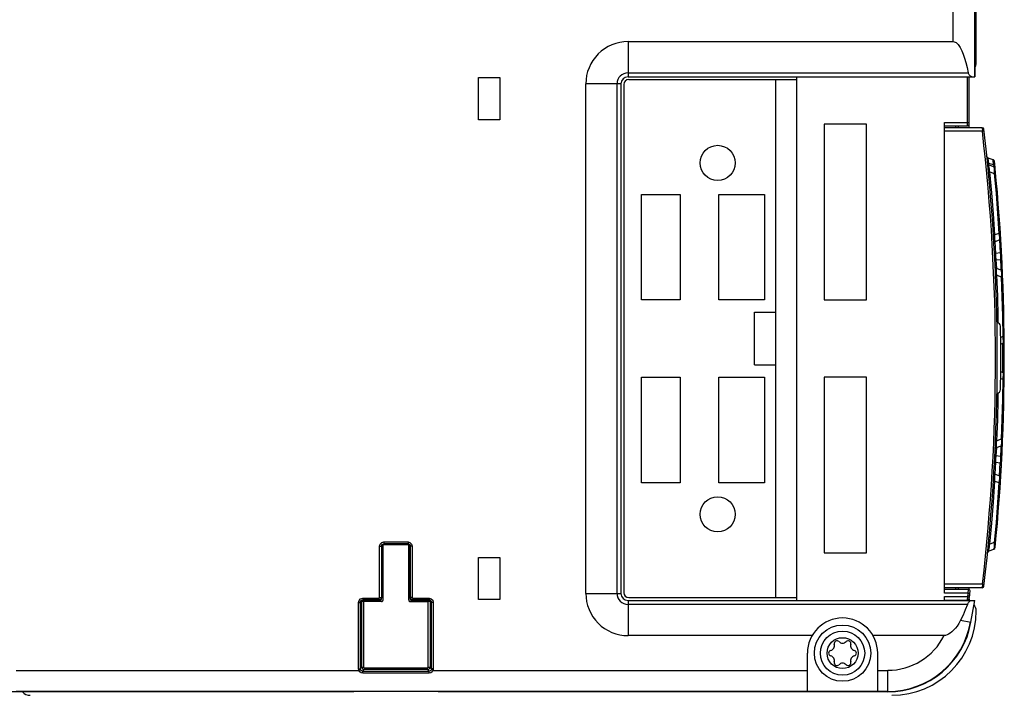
# Model space of a CAD drawing. Extents: x 0 to 594, y 0 to 420.
# Tile 4 of 126: x 237 to 265, y 38 to 57. Entities that reach past the tile are written whole.
import ezdxf

# ---------------------------------------------------------------- set-up
doc = ezdxf.new("R2010")
doc.units = 0
doc.header["$LTSCALE"] = 32.67
doc.layers.get('0').update_dxf_attribs({"linetype": 'CONTINUOUS'})

msp = doc.modelspace()

# ---------------------------------------------------------------- linework, layer by layer
at = {"color": 7, "linetype": 'CONTINUOUS'}
for p, q in [((263.384, 56.64), (263.384, 108.686)), ((263.983, 108.739), (263.983, 55.64)), ((263.994, 108.74), (263.994, 55.64)), ((264.034, 56.04), (264.034, 64.04)), ((254.134, 56.64), (263.384, 56.64)), ((254.134, 56.64), (254.134, 55.64)), ((254.134, 55.752), (263.81, 55.752)), ((249.884, 55.615), (250.484, 55.615)), ((249.884, 54.415), (249.884, 55.615)), ((250.484, 55.615), (250.484, 54.415)), ((253.934, 55.44), (252.934, 55.44)), ((252.934, 40.94), (252.934, 55.44)), ((253.822, 40.94), (253.822, 55.44)), ((253.934, 55.44), (253.934, 40.94)), ((254.134, 55.64), (263.994, 55.64)), ((254.154, 55.56), (258.934, 55.56)), ((258.334, 40.82), (258.334, 55.56)), ((258.934, 40.74), (258.934, 55.64)), ((263.784, 54.24), (263.784, 55.64)), ((263.834, 54.24), (263.834, 55.64)), ((254.014, 55.42), (254.014, 40.96)), ((250.484, 54.415), (249.884, 54.415)), ((263.132, 54.34), (263.834, 54.34)), ((263.132, 40.95), (263.132, 54.34)), ((260.914, 54.29), (259.714, 54.29)), ((259.714, 54.29), (259.714, 49.29)), ((260.914, 49.29), (260.914, 54.29)), ((263.132, 54.24), (263.784, 54.24)), ((264.205, 54.19), (263.132, 54.19)), ((264.211, 54.09), (263.132, 54.09)), ((264.205, 54.19), (264.211, 54.09)), ((264.261, 54.096), (264.211, 54.09)), ((264.339, 53.376), (264.339, 53.377)), ((264.34, 53.375), (264.339, 53.376)), ((264.339, 53.376), (264.339, 53.376)), ((264.339, 53.376), (264.339, 53.376)), ((264.339, 53.376), (264.339, 53.376)), ((264.34, 53.375), (264.34, 53.375)), ((264.516, 53.277), (264.378, 53.327)), ((264.395, 53.168), (264.378, 53.327)), ((264.531, 53.131), (264.516, 53.277)), ((264.36, 53.173), (264.36, 53.177)), ((264.36, 53.172), (264.36, 53.174)), ((264.36, 53.173), (264.36, 53.173)), ((264.363, 53.143), (264.363, 53.143)), ((264.373, 53.05), (264.371, 53.057)), ((264.372, 53.055), (264.371, 53.057)), ((264.372, 53.055), (264.371, 53.057)), ((264.371, 53.057), (264.371, 53.057)), ((264.371, 53.057), (264.371, 53.057)), ((264.373, 53.145), (264.372, 53.146)), ((264.372, 53.054), (264.372, 53.055)), ((264.372, 53.054), (264.372, 53.055)), ((264.372, 53.055), (264.372, 53.055)), ((264.372, 53.055), (264.372, 53.055)), ((264.372, 53.053), (264.372, 53.054)), ((264.372, 53.053), (264.372, 53.054)), ((264.372, 53.054), (264.372, 53.054)), ((264.372, 53.052), (264.372, 53.053)), ((264.372, 53.053), (264.372, 53.053)), ((264.372, 53.053), (264.372, 53.053)), ((264.372, 53.051), (264.372, 53.052)), ((264.372, 53.051), (264.372, 53.052)), ((264.372, 53.052), (264.372, 53.052)), ((264.372, 53.052), (264.372, 53.052)), ((264.372, 53.05), (264.372, 53.051)), ((264.372, 53.051), (264.372, 53.051)), ((264.372, 53.051), (264.372, 53.051)), ((264.373, 53.05), (264.372, 53.05)), ((264.373, 53.048), (264.373, 53.05)), ((264.373, 53.05), (264.373, 53.05)), ((264.383, 52.933), (264.422, 52.937)), ((264.39, 53.131), (264.388, 53.132)), ((264.392, 53.13), (264.39, 53.131)), ((264.393, 53.129), (264.392, 53.13)), ((264.395, 53.128), (264.393, 53.129)), ((264.531, 53.131), (264.395, 53.168)), ((264.397, 53.127), (264.395, 53.128)), ((264.399, 53.127), (264.397, 53.127)), ((264.536, 53.077), (264.399, 53.127)), ((264.422, 52.937), (264.549, 52.891)), ((264.531, 53.131), (264.537, 53.109)), ((264.538, 53.076), (264.536, 53.077)), ((264.537, 53.109), (264.541, 53.074)), ((264.545, 53.073), (264.543, 53.074)), ((264.387, 52.898), (264.386, 52.906)), ((264.387, 52.89), (264.387, 52.898)), ((264.388, 52.881), (264.387, 52.89)), ((264.389, 52.871), (264.388, 52.881)), ((264.39, 52.861), (264.389, 52.871)), ((264.391, 52.851), (264.39, 52.861)), ((264.398, 52.771), (264.391, 52.851)), ((264.394, 52.819), (264.393, 52.83)), ((264.401, 52.747), (264.398, 52.771)), ((264.404, 52.716), (264.401, 52.747)), ((264.404, 52.706), (264.404, 52.716)), ((264.549, 52.891), (264.588, 52.895)), ((264.638, 52.326), (264.634, 52.38)), ((254.514, 52.29), (255.614, 52.29)), ((254.514, 49.29), (254.514, 52.29)), ((255.614, 52.29), (255.614, 49.29)), ((256.714, 52.29), (258.014, 52.29)), ((256.714, 49.29), (256.714, 52.29)), ((258.014, 52.29), (258.014, 49.29)), ((264.564, 51.142), (264.525, 51.14)), ((264.683, 51.185), (264.564, 51.142)), ((264.579, 50.955), (264.691, 50.996)), ((264.722, 51.188), (264.683, 51.185)), ((264.696, 50.998), (264.717, 50.626)), ((264.735, 50.968), (264.73, 51.056)), ((264.742, 50.848), (264.733, 51.006)), ((264.539, 50.903), (264.539, 50.904)), ((264.539, 50.904), (264.54, 50.904)), ((264.539, 50.902), (264.539, 50.903)), ((264.539, 50.903), (264.539, 50.903)), ((264.539, 50.901), (264.539, 50.902)), ((264.539, 50.902), (264.539, 50.902)), ((264.539, 50.9), (264.539, 50.901)), ((264.539, 50.901), (264.539, 50.901)), ((264.539, 50.899), (264.539, 50.9)), ((264.539, 50.9), (264.539, 50.9)), ((264.539, 50.896), (264.539, 50.897)), ((264.539, 50.896), (264.539, 50.897)), ((264.539, 50.896), (264.539, 50.896)), ((264.539, 50.896), (264.539, 50.896)), ((264.54, 50.904), (264.54, 50.905)), ((264.54, 50.905), (264.54, 50.905)), ((264.593, 50.61), (264.573, 50.952)), ((264.577, 50.955), (264.579, 50.955)), ((264.751, 50.687), (264.742, 50.856)), ((264.756, 50.598), (264.751, 50.702)), ((264.717, 50.626), (264.593, 50.61)), ((264.607, 50.427), (264.722, 50.441)), ((264.618, 50.184), (264.607, 50.427)), ((264.766, 50.407), (264.762, 50.491)), ((264.777, 50.18), (264.766, 50.407)), ((264.567, 50.376), (264.567, 50.376)), ((264.574, 50.234), (264.574, 50.236)), ((264.574, 50.233), (264.574, 50.234)), ((264.574, 50.233), (264.574, 50.234)), ((264.574, 50.234), (264.574, 50.234)), ((264.574, 50.234), (264.574, 50.234)), ((264.575, 50.232), (264.574, 50.233)), ((264.575, 50.232), (264.574, 50.233)), ((264.574, 50.233), (264.574, 50.233)), ((264.575, 50.231), (264.575, 50.232)), ((264.575, 50.23), (264.575, 50.231)), ((264.575, 50.229), (264.575, 50.23)), ((264.575, 50.229), (264.575, 50.23)), ((264.576, 50.227), (264.575, 50.228)), ((264.576, 50.228), (264.575, 50.228)), ((264.576, 50.226), (264.576, 50.227)), ((264.576, 50.226), (264.576, 50.226)), ((264.576, 50.224), (264.576, 50.225)), ((264.576, 50.225), (264.576, 50.225)), ((264.577, 50.224), (264.577, 50.224)), ((264.577, 50.223), (264.577, 50.223)), ((264.578, 50.221), (264.577, 50.222)), ((264.577, 50.222), (264.577, 50.222)), ((264.578, 50.221), (264.577, 50.221)), ((264.578, 50.22), (264.578, 50.22)), ((264.579, 50.219), (264.578, 50.219)), ((264.579, 50.218), (264.579, 50.218)), ((264.58, 50.217), (264.579, 50.217)), ((264.58, 50.216), (264.58, 50.216)), ((264.581, 50.215), (264.58, 50.215)), ((264.583, 50.211), (264.582, 50.212)), ((264.583, 50.21), (264.583, 50.21)), ((264.584, 50.209), (264.584, 50.209)), ((264.586, 50.206), (264.586, 50.206)), ((264.587, 50.205), (264.587, 50.205)), ((264.593, 50.198), (264.592, 50.199)), ((264.741, 50.139), (264.613, 50.186)), ((264.742, 50.139), (264.741, 50.139)), ((264.782, 50.052), (264.777, 50.18)), ((264.585, 49.995), (264.624, 49.997)), ((264.624, 49.997), (264.747, 49.952)), ((264.747, 49.952), (264.786, 49.954)), ((264.781, 50.086), (264.781, 50.088)), ((255.614, 49.29), (254.514, 49.29)), ((258.014, 49.29), (256.714, 49.29)), ((259.714, 49.29), (260.914, 49.29)), ((264.805, 49.455), (264.805, 49.455)), ((257.734, 48.94), (258.334, 48.94)), ((257.734, 47.44), (257.734, 48.94)), ((264.627, 48.64), (264.625, 48.64)), ((264.791, 48.246), (264.731, 48.224)), ((264.831, 48.247), (264.791, 48.246)), ((264.732, 48.036), (264.793, 48.058)), ((264.794, 47.782), (264.793, 48.058)), ((264.813, 48.071), (264.815, 48.072)), ((264.831, 48.105), (264.832, 48.107)), ((264.831, 48.103), (264.831, 48.105)), ((257.734, 47.44), (258.334, 47.44)), ((254.514, 47.09), (255.614, 47.09)), ((254.514, 44.09), (254.514, 47.09)), ((255.614, 47.09), (255.614, 44.09)), ((256.714, 47.09), (258.014, 47.09)), ((256.714, 44.09), (256.714, 47.09)), ((258.014, 47.09), (258.014, 44.09)), ((260.914, 47.09), (259.714, 47.09)), ((259.714, 47.09), (259.714, 42.09)), ((260.914, 42.09), (260.914, 47.09)), ((264.731, 47.056), (264.791, 47.034)), ((264.793, 47.222), (264.732, 47.244)), ((264.815, 47.208), (264.813, 47.209)), ((264.816, 47.206), (264.815, 47.208)), ((264.832, 47.165), (264.832, 47.169)), ((264.791, 47.034), (264.831, 47.033)), ((264.625, 46.64), (264.627, 46.64)), ((264.805, 45.824), (264.805, 45.825)), ((264.581, 45.215), (264.582, 45.215)), ((264.624, 45.283), (264.585, 45.284)), ((264.607, 44.852), (264.618, 45.095)), ((264.613, 45.094), (264.741, 45.14)), ((264.747, 45.327), (264.624, 45.283)), ((264.786, 45.326), (264.747, 45.327)), ((264.772, 45.005), (264.777, 45.1)), ((264.775, 45.171), (264.776, 45.172)), ((264.777, 45.1), (264.782, 45.223)), ((264.574, 45.046), (264.574, 45.047)), ((264.574, 45.046), (264.574, 45.047)), ((264.574, 45.047), (264.574, 45.047)), ((264.574, 45.047), (264.575, 45.047)), ((264.574, 45.047), (264.575, 45.047)), ((264.574, 45.045), (264.574, 45.046)), ((264.574, 45.046), (264.574, 45.046)), ((264.574, 45.046), (264.574, 45.046)), ((264.574, 45.044), (264.574, 45.045)), ((264.574, 45.045), (264.574, 45.045)), ((264.574, 45.04), (264.574, 45.044)), ((264.574, 45.043), (264.574, 45.044)), ((264.574, 45.044), (264.574, 45.044)), ((264.575, 45.052), (264.576, 45.053)), ((264.575, 45.051), (264.575, 45.052)), ((264.575, 45.051), (264.575, 45.052)), ((264.575, 45.052), (264.576, 45.052)), ((264.575, 45.05), (264.575, 45.051)), ((264.575, 45.05), (264.575, 45.051)), ((264.575, 45.051), (264.575, 45.051)), ((264.575, 45.049), (264.575, 45.05)), ((264.575, 45.05), (264.575, 45.05)), ((264.575, 45.05), (264.575, 45.05)), ((264.575, 45.048), (264.575, 45.049)), ((264.575, 45.048), (264.575, 45.049)), ((264.575, 45.049), (264.575, 45.049)), ((264.575, 45.049), (264.575, 45.049)), ((264.575, 45.047), (264.575, 45.048)), ((264.575, 45.048), (264.575, 45.048)), ((264.575, 45.048), (264.575, 45.048)), ((264.576, 45.055), (264.577, 45.056)), ((264.576, 45.054), (264.576, 45.055)), ((264.576, 45.055), (264.576, 45.055)), ((264.576, 45.055), (264.576, 45.055)), ((264.576, 45.053), (264.576, 45.054)), ((264.576, 45.054), (264.576, 45.054)), ((264.576, 45.054), (264.576, 45.054)), ((264.576, 45.054), (264.576, 45.054)), ((264.576, 45.052), (264.576, 45.053)), ((264.576, 45.053), (264.576, 45.053)), ((264.576, 45.053), (264.576, 45.053)), ((264.577, 45.058), (264.578, 45.058)), ((264.577, 45.056), (264.577, 45.057)), ((264.577, 45.057), (264.577, 45.057)), ((264.577, 45.056), (264.577, 45.056)), ((264.577, 45.056), (264.577, 45.056)), ((264.578, 45.06), (264.578, 45.061)), ((264.579, 45.062), (264.579, 45.063)), ((264.579, 45.061), (264.579, 45.062)), ((264.58, 45.065), (264.581, 45.065)), ((264.58, 45.064), (264.58, 45.064)), ((264.581, 45.066), (264.581, 45.066)), ((264.582, 45.068), (264.583, 45.069)), ((264.582, 45.067), (264.582, 45.068)), ((264.583, 45.07), (264.584, 45.07)), ((264.584, 45.071), (264.584, 45.072)), ((264.585, 45.073), (264.586, 45.073)), ((264.586, 45.074), (264.587, 45.075)), ((264.586, 45.073), (264.586, 45.074)), ((264.586, 45.074), (264.587, 45.074)), ((264.722, 44.838), (264.607, 44.852)), ((264.574, 44.328), (264.593, 44.67)), ((264.593, 44.67), (264.717, 44.654)), ((264.695, 44.282), (264.717, 44.654)), ((264.742, 44.432), (264.751, 44.578)), ((264.75, 44.56), (264.756, 44.682)), ((264.539, 44.383), (264.539, 44.384)), ((264.539, 44.384), (264.539, 44.384)), ((264.539, 44.383), (264.539, 44.383)), ((264.539, 44.383), (264.539, 44.383)), ((264.539, 44.381), (264.539, 44.382)), ((264.539, 44.381), (264.539, 44.382)), ((264.539, 44.38), (264.539, 44.381)), ((264.539, 44.381), (264.539, 44.381)), ((264.539, 44.379), (264.539, 44.38)), ((264.539, 44.38), (264.539, 44.38)), ((264.539, 44.378), (264.539, 44.379)), ((264.539, 44.378), (264.539, 44.379)), ((264.539, 44.377), (264.539, 44.378)), ((264.539, 44.376), (264.539, 44.377)), ((264.539, 44.377), (264.539, 44.377)), ((264.54, 44.375), (264.539, 44.376)), ((264.54, 44.374), (264.54, 44.375)), ((264.56, 44.336), (264.558, 44.337)), ((264.561, 44.335), (264.559, 44.336)), ((264.563, 44.333), (264.561, 44.335)), ((264.565, 44.332), (264.563, 44.333)), ((264.566, 44.331), (264.564, 44.332)), ((264.568, 44.33), (264.566, 44.331)), ((264.57, 44.329), (264.568, 44.33)), ((264.572, 44.328), (264.57, 44.329)), ((264.573, 44.327), (264.572, 44.328)), ((264.575, 44.326), (264.573, 44.327)), ((264.691, 44.284), (264.579, 44.325)), ((264.73, 44.224), (264.736, 44.323)), ((264.735, 44.312), (264.745, 44.475)), ((255.614, 44.09), (254.514, 44.09)), ((258.014, 44.09), (256.714, 44.09)), ((264.525, 44.14), (264.564, 44.138)), ((264.564, 44.138), (264.683, 44.094)), ((264.683, 44.094), (264.722, 44.092)), ((264.436, 42.937), (264.436, 42.94)), ((264.634, 42.9), (264.638, 42.954)), ((264.398, 42.503), (264.405, 42.576)), ((247.071, 40.823), (247.071, 42.284)), ((247.075, 42.284), (247.121, 42.284)), ((247.121, 42.284), (247.134, 42.27)), ((247.121, 42.284), (247.121, 40.823)), ((247.169, 42.323), (247.167, 42.332)), ((247.899, 42.323), (247.169, 42.323)), ((247.169, 40.755), (247.169, 42.323)), ((247.19, 42.403), (247.878, 42.403)), ((247.19, 42.399), (247.19, 42.353)), ((247.878, 42.353), (247.19, 42.353)), ((247.19, 42.353), (247.204, 42.34)), ((247.864, 42.34), (247.204, 42.34)), ((247.878, 42.353), (247.864, 42.34)), ((247.878, 42.399), (247.878, 42.353)), ((247.902, 42.332), (247.899, 42.323)), ((247.899, 40.755), (247.899, 42.323)), ((247.948, 42.284), (247.934, 42.27)), ((247.993, 42.284), (247.948, 42.284)), ((247.948, 40.823), (247.948, 42.284)), ((247.997, 42.284), (247.997, 40.823)), ((264.381, 42.325), (264.381, 42.328)), ((264.423, 42.343), (264.383, 42.347)), ((264.386, 42.375), (264.387, 42.383)), ((264.388, 42.396), (264.389, 42.405)), ((264.389, 42.405), (264.39, 42.415)), ((264.39, 42.415), (264.391, 42.425)), ((264.391, 42.425), (264.392, 42.435)), ((264.392, 42.435), (264.393, 42.446)), ((264.393, 42.446), (264.394, 42.462)), ((264.394, 42.462), (264.395, 42.474)), ((264.395, 42.474), (264.396, 42.485)), ((264.396, 42.485), (264.398, 42.503)), ((264.549, 42.389), (264.422, 42.343)), ((264.588, 42.385), (264.549, 42.389)), ((247.134, 42.27), (247.134, 40.81)), ((247.934, 40.81), (247.934, 42.27)), ((259.714, 42.09), (260.914, 42.09)), ((264.373, 42.23), (264.371, 42.222)), ((264.371, 42.223), (264.371, 42.224)), ((264.371, 42.224), (264.372, 42.224)), ((264.371, 42.222), (264.371, 42.223)), ((264.371, 42.223), (264.371, 42.223)), ((264.371, 42.223), (264.371, 42.223)), ((264.372, 42.23), (264.373, 42.23)), ((264.372, 42.228), (264.372, 42.229)), ((264.372, 42.229), (264.372, 42.229)), ((264.372, 42.229), (264.372, 42.229)), ((264.372, 42.227), (264.372, 42.228)), ((264.372, 42.228), (264.372, 42.228)), ((264.372, 42.227), (264.372, 42.227)), ((264.372, 42.225), (264.372, 42.226)), ((264.372, 42.226), (264.372, 42.226)), ((264.372, 42.226), (264.372, 42.226)), ((264.372, 42.224), (264.372, 42.225)), ((264.372, 42.225), (264.372, 42.225)), ((264.372, 42.225), (264.372, 42.225)), ((264.373, 42.23), (264.373, 42.232)), ((264.373, 42.23), (264.373, 42.23)), ((264.376, 42.268), (264.376, 42.268)), ((264.378, 42.14), (264.378, 42.14)), ((264.399, 42.153), (264.536, 42.203)), ((264.568, 42.23), (264.569, 42.232)), ((264.569, 42.232), (264.57, 42.234)), ((264.574, 42.247), (264.575, 42.249)), ((264.575, 42.251), (264.575, 42.253)), ((249.884, 41.965), (250.484, 41.965)), ((249.884, 40.765), (249.884, 41.965)), ((250.484, 41.965), (250.484, 40.765)), ((264.212, 41.2), (263.132, 41.2)), ((264.212, 41.2), (264.206, 41.1)), ((264.262, 41.194), (264.212, 41.2)), ((252.934, 40.94), (253.934, 40.94)), ((264.206, 41.1), (263.132, 41.1)), ((263.814, 41.05), (263.132, 41.05)), ((263.808, 40.95), (263.132, 40.95)), ((263.808, 40.95), (263.814, 41.05)), ((263.808, 40.95), (263.858, 40.944)), ((263.834, 41.046), (263.834, 41.046)), ((263.846, 40.844), (263.858, 40.944)), ((246.471, 38.796), (246.471, 40.684)), ((246.475, 40.684), (246.521, 40.684)), ((246.521, 40.684), (246.534, 40.67)), ((246.521, 40.684), (246.521, 38.796)), ((246.559, 40.715), (246.565, 40.709)), ((246.565, 38.841), (246.565, 40.709)), ((246.59, 40.803), (247.051, 40.803)), ((246.59, 40.799), (246.59, 40.753)), ((247.051, 40.753), (246.59, 40.753)), ((246.59, 40.753), (246.604, 40.74)), ((247.064, 40.74), (246.604, 40.74)), ((247.119, 40.705), (246.615, 40.705)), ((246.615, 40.705), (246.615, 38.841)), ((247.051, 40.799), (247.051, 40.753)), ((247.064, 40.74), (247.051, 40.753)), ((247.075, 40.823), (247.121, 40.823)), ((247.134, 40.81), (247.121, 40.823)), ((247.934, 40.81), (247.948, 40.823)), ((247.993, 40.823), (247.948, 40.823)), ((247.949, 40.705), (248.453, 40.705)), ((248.004, 40.74), (248.017, 40.753)), ((248.464, 40.74), (248.004, 40.74)), ((248.017, 40.803), (248.478, 40.803)), ((248.017, 40.799), (248.017, 40.753)), ((248.478, 40.753), (248.017, 40.753)), ((248.453, 38.841), (248.453, 40.705)), ((248.478, 40.753), (248.464, 40.74)), ((248.478, 40.799), (248.478, 40.753)), ((248.509, 40.715), (248.503, 40.709)), ((248.503, 40.709), (248.503, 38.841)), ((248.548, 40.684), (248.534, 40.67)), ((248.593, 40.684), (248.548, 40.684)), ((248.548, 38.796), (248.548, 40.684)), ((248.597, 40.684), (248.597, 38.796)), ((250.484, 40.765), (249.884, 40.765)), ((254.134, 40.74), (263.994, 40.74)), ((254.134, 40.74), (254.134, 39.74)), ((263.787, 40.627), (254.134, 40.627)), ((254.154, 40.82), (258.934, 40.82)), ((263.132, 40.85), (263.796, 40.85)), ((263.132, 40.74), (263.132, 40.85)), ((263.132, 40.75), (263.79, 40.75)), ((263.79, 40.75), (263.796, 40.85)), ((263.796, 40.85), (263.846, 40.844)), ((263.834, 40.777), (263.834, 40.74)), ((263.983, 40.74), (263.875, 40.125)), ((263.885, 40.123), (263.994, 40.74)), ((263.591, 40.175), (263.885, 40.123)), ((259.368, 39.74), (254.134, 39.74)), ((263.123, 39.74), (261.1, 39.74)), ((259.234, 38.15), (259.234, 39.24)), ((261.234, 38.15), (261.234, 39.24)), ((236.734, 38.75), (246.48, 38.75)), ((246.475, 38.796), (246.521, 38.796)), ((246.483, 38.752), (246.526, 38.769)), ((246.565, 38.841), (246.521, 38.796)), ((246.566, 38.841), (246.615, 38.841)), ((246.591, 38.727), (246.635, 38.771)), ((246.591, 38.727), (248.477, 38.727)), ((246.591, 38.67), (246.591, 38.727)), ((248.477, 38.67), (246.591, 38.67)), ((246.635, 38.821), (248.433, 38.821)), ((246.635, 38.821), (246.635, 38.771)), ((248.433, 38.771), (246.635, 38.771)), ((248.433, 38.771), (248.433, 38.821)), ((248.433, 38.771), (248.477, 38.727)), ((248.453, 38.841), (248.503, 38.841)), ((248.477, 38.67), (248.477, 38.727)), ((248.548, 38.796), (248.503, 38.841)), ((248.586, 38.752), (248.542, 38.769)), ((248.593, 38.796), (248.548, 38.796)), ((248.588, 38.75), (259.234, 38.75)), ((261.234, 38.75), (261.522, 38.75)), ((261.522, 38.14), (261.522, 38.75)), ((246.334, 38.14), (207.734, 38.14)), ((259.234, 38.151), (236.734, 38.151)), ((248.734, 38.147), (246.334, 38.147)), ((246.334, 38.147), (246.334, 38.14)), ((248.734, 38.147), (248.734, 38.14)), ((261.522, 38.14), (248.734, 38.14)), ((261.234, 38.15), (259.234, 38.15)), ((261.522, 38.151), (261.234, 38.151))]:
    msp.add_line(p, q, dxfattribs=at)
for points in [[(263.384, 56.64), (263.463, 56.615), (263.524, 56.555), (263.58, 56.474), (263.627, 56.383), (263.668, 56.282), (263.706, 56.169), (263.743, 56.042), (263.777, 55.904), (263.81, 55.752)], [(263.911, 55.64), (263.869, 55.657), (263.832, 55.698), (263.81, 55.752)], [(264.378, 53.327), (264.377, 53.327), (264.375, 53.328), (264.374, 53.329), (264.372, 53.33), (264.37, 53.331), (264.369, 53.332), (264.367, 53.332), (264.366, 53.333), (264.365, 53.334), (264.364, 53.335), (264.363, 53.336), (264.361, 53.337), (264.36, 53.337), (264.359, 53.338), (264.359, 53.339), (264.358, 53.34), (264.357, 53.341), (264.356, 53.341), (264.355, 53.342), (264.355, 53.343), (264.354, 53.344), (264.353, 53.344), (264.353, 53.345), (264.352, 53.346), (264.352, 53.347), (264.351, 53.347), (264.351, 53.348), (264.35, 53.349), (264.35, 53.349), (264.349, 53.35), (264.349, 53.351), (264.348, 53.351), (264.348, 53.352), (264.348, 53.352), (264.347, 53.353), (264.347, 53.354), (264.347, 53.354), (264.346, 53.355), (264.346, 53.355), (264.346, 53.356), (264.345, 53.356), (264.345, 53.357), (264.345, 53.358), (264.345, 53.358), (264.344, 53.359), (264.344, 53.359), (264.344, 53.36), (264.344, 53.36), (264.343, 53.361), (264.343, 53.361), (264.343, 53.362), (264.343, 53.362), (264.343, 53.363), (264.342, 53.363), (264.342, 53.364), (264.342, 53.364), (264.342, 53.365), (264.342, 53.365), (264.342, 53.366), (264.341, 53.366), (264.341, 53.367), (264.341, 53.367), (264.341, 53.368), (264.341, 53.368), (264.341, 53.369), (264.341, 53.369), (264.341, 53.369), (264.341, 53.37), (264.34, 53.37), (264.34, 53.371), (264.34, 53.371), (264.34, 53.371), (264.34, 53.372), (264.34, 53.372), (264.34, 53.372), (264.34, 53.373), (264.34, 53.373), (264.34, 53.373), (264.34, 53.374), (264.34, 53.374), (264.34, 53.374), (264.34, 53.375)], [(264.395, 53.168), (264.375, 53.179), (264.362, 53.196), (264.356, 53.217)], [(264.556, 53.226), (264.556, 53.227), (264.555, 53.229), (264.555, 53.23), (264.555, 53.231), (264.555, 53.232), (264.554, 53.234), (264.554, 53.235), (264.554, 53.236), (264.553, 53.238), (264.553, 53.239), (264.552, 53.241), (264.552, 53.243), (264.551, 53.244), (264.55, 53.246), (264.549, 53.248), (264.548, 53.25), (264.547, 53.251), (264.546, 53.253), (264.545, 53.255), (264.544, 53.257), (264.543, 53.258), (264.541, 53.26), (264.54, 53.261), (264.538, 53.263), (264.537, 53.264), (264.535, 53.266), (264.534, 53.267), (264.532, 53.268), (264.53, 53.269), (264.529, 53.271), (264.527, 53.272), (264.525, 53.273), (264.523, 53.274), (264.521, 53.275), (264.52, 53.276), (264.518, 53.276), (264.516, 53.277)], [(264.367, 53.154), (264.366, 53.156), (264.365, 53.158), (264.364, 53.16), (264.363, 53.162), (264.363, 53.164), (264.362, 53.166), (264.361, 53.168), (264.361, 53.17), (264.36, 53.172)], [(264.361, 53.171), (264.36, 53.171), (264.36, 53.172), (264.36, 53.172), (264.36, 53.172)], [(264.361, 53.169), (264.361, 53.17), (264.361, 53.17), (264.361, 53.17)], [(264.361, 53.167), (264.361, 53.168), (264.361, 53.168), (264.361, 53.169)], [(264.362, 53.165), (264.362, 53.166), (264.362, 53.166), (264.362, 53.167)], [(264.364, 53.161), (264.363, 53.162), (264.363, 53.162), (264.363, 53.163), (264.363, 53.163), (264.362, 53.164), (264.362, 53.165)], [(264.364, 53.159), (264.364, 53.16), (264.364, 53.16)], [(264.365, 53.157), (264.365, 53.158), (264.365, 53.158)], [(264.367, 53.154), (264.367, 53.155), (264.366, 53.155), (264.366, 53.156), (264.366, 53.157)], [(264.38, 53.138), (264.378, 53.14), (264.377, 53.141), (264.375, 53.143), (264.374, 53.144), (264.372, 53.146), (264.371, 53.147), (264.37, 53.149), (264.369, 53.151), (264.368, 53.152), (264.367, 53.154)], [(264.369, 53.15), (264.369, 53.151), (264.368, 53.152), (264.368, 53.152), (264.367, 53.153)], [(264.372, 53.147), (264.371, 53.148), (264.37, 53.149), (264.37, 53.149)], [(264.381, 53.137), (264.38, 53.138), (264.379, 53.139), (264.378, 53.14), (264.377, 53.141), (264.376, 53.142), (264.375, 53.142), (264.374, 53.143), (264.374, 53.144)], [(264.388, 53.132), (264.386, 53.133), (264.385, 53.134), (264.383, 53.136), (264.381, 53.137), (264.38, 53.138)], [(264.382, 52.951), (264.381, 52.953), (264.38, 52.964)], [(264.383, 52.939), (264.382, 52.942), (264.382, 52.944), (264.382, 52.947), (264.382, 52.951)], [(264.388, 53.132), (264.387, 53.133), (264.385, 53.134), (264.384, 53.135), (264.383, 53.136)], [(264.384, 52.928), (264.383, 52.931), (264.383, 52.934), (264.383, 52.939)], [(264.385, 52.918), (264.384, 52.921), (264.384, 52.928)], [(264.394, 53.129), (264.393, 53.138), (264.393, 53.151), (264.393, 53.162), (264.395, 53.168)], [(264.422, 52.937), (264.415, 52.976), (264.409, 53.01), (264.404, 53.041), (264.4, 53.067), (264.398, 53.088), (264.396, 53.105), (264.396, 53.118), (264.397, 53.125), (264.399, 53.127)], [(264.564, 51.142), (264.523, 51.741), (264.476, 52.339), (264.422, 52.937)], [(264.57, 53.082), (264.564, 53.103), (264.55, 53.12), (264.531, 53.131)], [(264.555, 53.066), (264.554, 53.067), (264.552, 53.068), (264.55, 53.069), (264.549, 53.071), (264.547, 53.072), (264.545, 53.073), (264.543, 53.074), (264.542, 53.075), (264.54, 53.075), (264.538, 53.076), (264.536, 53.077)], [(264.536, 53.077), (264.541, 53.066), (264.545, 53.04), (264.547, 53), (264.549, 52.949), (264.549, 52.891)], [(264.55, 53.069), (264.549, 53.071), (264.547, 53.072)], [(264.555, 53.066), (264.554, 53.067), (264.552, 53.068)], [(264.569, 53.048), (264.568, 53.05), (264.567, 53.051), (264.566, 53.053), (264.565, 53.055), (264.564, 53.057), (264.562, 53.058), (264.561, 53.06), (264.56, 53.061), (264.558, 53.063), (264.557, 53.064), (264.555, 53.066)], [(264.569, 53.048), (264.568, 53.05), (264.567, 53.051), (264.566, 53.053), (264.565, 53.055), (264.564, 53.057), (264.562, 53.058), (264.561, 53.06), (264.56, 53.061), (264.558, 53.063), (264.557, 53.064), (264.555, 53.066)], [(264.574, 53.032), (264.574, 53.034), (264.573, 53.036), (264.573, 53.038), (264.572, 53.04), (264.571, 53.042), (264.571, 53.044), (264.57, 53.046), (264.569, 53.048)], [(264.575, 53.026), (264.575, 53.028), (264.575, 53.03), (264.574, 53.032), (264.574, 53.034), (264.573, 53.036), (264.573, 53.038), (264.572, 53.04), (264.571, 53.042), (264.571, 53.044), (264.57, 53.046), (264.569, 53.048)], [(264.575, 53.026), (264.575, 53.028), (264.575, 53.03)], [(264.386, 52.906), (264.385, 52.91), (264.385, 52.918)], [(264.549, 52.891), (264.599, 52.323), (264.644, 51.754), (264.683, 51.185)], [(264.579, 50.955), (264.573, 50.963), (264.569, 50.989), (264.566, 51.031), (264.564, 51.082), (264.564, 51.142)], [(264.683, 51.185), (264.69, 51.127), (264.694, 51.075), (264.696, 51.034), (264.695, 51.007), (264.691, 50.996)], [(264.691, 50.996), (264.692, 50.996), (264.694, 50.997), (264.696, 50.998), (264.698, 50.999), (264.7, 51), (264.702, 51.001), (264.703, 51.002), (264.705, 51.003), (264.707, 51.005), (264.708, 51.006), (264.71, 51.007), (264.712, 51.009)], [(264.712, 51.009), (264.713, 51.01), (264.714, 51.012), (264.716, 51.013), (264.717, 51.015), (264.718, 51.017), (264.72, 51.018), (264.721, 51.02), (264.722, 51.022), (264.723, 51.024), (264.724, 51.026), (264.725, 51.027), (264.726, 51.029)], [(264.726, 51.029), (264.726, 51.031), (264.727, 51.033), (264.728, 51.035), (264.728, 51.037), (264.729, 51.039), (264.729, 51.041), (264.73, 51.043), (264.73, 51.046), (264.73, 51.048), (264.73, 51.05), (264.73, 51.052), (264.73, 51.054), (264.73, 51.056)], [(264.726, 51.031), (264.726, 51.031), (264.727, 51.033), (264.728, 51.035), (264.728, 51.037), (264.729, 51.039), (264.729, 51.041), (264.73, 51.043), (264.73, 51.046)], [(264.73, 51.052), (264.73, 51.054), (264.73, 51.056)], [(264.539, 50.897), (264.539, 50.897), (264.539, 50.897), (264.539, 50.898), (264.539, 50.898), (264.539, 50.899), (264.539, 50.899), (264.539, 50.899)], [(264.54, 50.905), (264.54, 50.906), (264.54, 50.906), (264.54, 50.907), (264.54, 50.907), (264.54, 50.908), (264.54, 50.909), (264.54, 50.909), (264.54, 50.91), (264.54, 50.91), (264.54, 50.911), (264.541, 50.911), (264.541, 50.912), (264.541, 50.913), (264.541, 50.913), (264.541, 50.914), (264.541, 50.914), (264.542, 50.915), (264.542, 50.916), (264.542, 50.916), (264.542, 50.917), (264.542, 50.917), (264.542, 50.918), (264.543, 50.919), (264.543, 50.919), (264.543, 50.92), (264.543, 50.921), (264.544, 50.921), (264.544, 50.922), (264.544, 50.923), (264.545, 50.924), (264.545, 50.924), (264.545, 50.925), (264.546, 50.926), (264.546, 50.926), (264.546, 50.927), (264.547, 50.928), (264.547, 50.929), (264.548, 50.93), (264.548, 50.93), (264.549, 50.931), (264.549, 50.932), (264.55, 50.933), (264.551, 50.934), (264.551, 50.935), (264.552, 50.936), (264.553, 50.937), (264.554, 50.938), (264.554, 50.939), (264.555, 50.94), (264.556, 50.941), (264.557, 50.942), (264.559, 50.943), (264.56, 50.944), (264.561, 50.945), (264.562, 50.946), (264.564, 50.947)], [(264.561, 50.945), (264.562, 50.946), (264.564, 50.947), (264.565, 50.948), (264.567, 50.949), (264.568, 50.95), (264.57, 50.951), (264.572, 50.952), (264.573, 50.953), (264.575, 50.954), (264.577, 50.955), (264.579, 50.955)], [(264.593, 50.61), (264.573, 50.615), (264.559, 50.625), (264.554, 50.637)], [(264.567, 50.376), (264.571, 50.397), (264.585, 50.415), (264.607, 50.427)], [(264.607, 50.427), (264.6, 50.456), (264.595, 50.491), (264.592, 50.531), (264.592, 50.571), (264.593, 50.61)], [(264.717, 50.626), (264.724, 50.576), (264.727, 50.525), (264.727, 50.478), (264.722, 50.441)], [(264.756, 50.598), (264.751, 50.61), (264.737, 50.62), (264.717, 50.625)], [(264.722, 50.441), (264.743, 50.453), (264.757, 50.471), (264.762, 50.493)], [(264.722, 50.441), (264.733, 50.222), (264.736, 50.141)], [(264.575, 50.231), (264.575, 50.231), (264.575, 50.232)], [(264.575, 50.23), (264.575, 50.23), (264.575, 50.231)], [(264.575, 50.228), (264.575, 50.229), (264.575, 50.229)], [(264.575, 50.228), (264.575, 50.229), (264.575, 50.229)], [(264.576, 50.225), (264.576, 50.226), (264.576, 50.227), (264.576, 50.227)], [(264.577, 50.222), (264.577, 50.222), (264.577, 50.223), (264.577, 50.224), (264.576, 50.225)], [(264.579, 50.218), (264.579, 50.218), (264.578, 50.219), (264.578, 50.22), (264.578, 50.221)], [(264.613, 50.186), (264.612, 50.187), (264.61, 50.188), (264.608, 50.188), (264.606, 50.189), (264.604, 50.19), (264.602, 50.191), (264.601, 50.192), (264.599, 50.194), (264.597, 50.195), (264.596, 50.196), (264.594, 50.197), (264.593, 50.199), (264.591, 50.2), (264.59, 50.201), (264.589, 50.202), (264.588, 50.204), (264.587, 50.205), (264.586, 50.206), (264.585, 50.207), (264.584, 50.208), (264.584, 50.209), (264.583, 50.21), (264.583, 50.211), (264.582, 50.212), (264.581, 50.213), (264.581, 50.214), (264.58, 50.215), (264.58, 50.216), (264.58, 50.217), (264.579, 50.217)], [(264.582, 50.212), (264.582, 50.213), (264.581, 50.213), (264.581, 50.214), (264.581, 50.214)], [(264.585, 50.207), (264.585, 50.208), (264.584, 50.208)], [(264.592, 50.2), (264.591, 50.2), (264.59, 50.201), (264.59, 50.202), (264.589, 50.203), (264.588, 50.203), (264.588, 50.204)], [(264.599, 50.193), (264.598, 50.194), (264.597, 50.195), (264.596, 50.196), (264.595, 50.196), (264.595, 50.197), (264.594, 50.198)], [(264.612, 50.187), (264.61, 50.187), (264.609, 50.188), (264.607, 50.189), (264.606, 50.189), (264.605, 50.19), (264.604, 50.191), (264.602, 50.191), (264.601, 50.192), (264.6, 50.193)], [(264.624, 49.997), (264.616, 50.062), (264.611, 50.115), (264.609, 50.155), (264.609, 50.179), (264.613, 50.186)], [(264.761, 50.127), (264.76, 50.129), (264.758, 50.13), (264.757, 50.131), (264.755, 50.132), (264.753, 50.134), (264.752, 50.135), (264.75, 50.136), (264.748, 50.137), (264.746, 50.138), (264.744, 50.138), (264.742, 50.139), (264.741, 50.139)], [(264.741, 50.139), (264.746, 50.129), (264.749, 50.102), (264.75, 50.061), (264.75, 50.01), (264.747, 49.952)], [(264.761, 50.127), (264.76, 50.129), (264.758, 50.13), (264.757, 50.131), (264.755, 50.132), (264.753, 50.134), (264.752, 50.135), (264.75, 50.136), (264.748, 50.137), (264.746, 50.138), (264.744, 50.138)], [(264.776, 50.108), (264.775, 50.109), (264.774, 50.111), (264.773, 50.113), (264.772, 50.115), (264.771, 50.116), (264.77, 50.118), (264.768, 50.12), (264.767, 50.121), (264.766, 50.123), (264.764, 50.124), (264.763, 50.126), (264.761, 50.127)], [(264.771, 50.116), (264.77, 50.118), (264.768, 50.12), (264.767, 50.121), (264.766, 50.123), (264.764, 50.124), (264.763, 50.126)], [(264.664, 48.633), (264.662, 48.801), (264.646, 49.399), (264.624, 49.997)], [(264.747, 49.952), (264.768, 49.384), (264.782, 48.815), (264.791, 48.246)], [(264.776, 50.108), (264.775, 50.109), (264.774, 50.111), (264.773, 50.113)], [(264.777, 50.104), (264.777, 50.106), (264.776, 50.108)], [(264.781, 50.086), (264.781, 50.088), (264.781, 50.09), (264.78, 50.092), (264.78, 50.094), (264.78, 50.096), (264.779, 50.098), (264.779, 50.1), (264.778, 50.102), (264.777, 50.104), (264.777, 50.106), (264.776, 50.108)], [(264.781, 50.09), (264.78, 50.092), (264.78, 50.094), (264.78, 50.096), (264.779, 50.098)], [(264.791, 48.246), (264.796, 48.187), (264.799, 48.136), (264.799, 48.095), (264.797, 48.069), (264.793, 48.058)], [(264.793, 48.058), (264.794, 48.059), (264.796, 48.059), (264.798, 48.06), (264.8, 48.061), (264.802, 48.062), (264.803, 48.063), (264.805, 48.064), (264.807, 48.065), (264.808, 48.067), (264.81, 48.068), (264.812, 48.069), (264.813, 48.071)], [(264.815, 48.072), (264.816, 48.074), (264.817, 48.075), (264.819, 48.077), (264.82, 48.078), (264.821, 48.08), (264.822, 48.082), (264.824, 48.083), (264.825, 48.085), (264.826, 48.087), (264.826, 48.089), (264.827, 48.091)], [(264.827, 48.091), (264.828, 48.093), (264.829, 48.095), (264.829, 48.097), (264.83, 48.099), (264.831, 48.101), (264.831, 48.103)], [(264.832, 48.107), (264.832, 48.109), (264.832, 48.111), (264.832, 48.113), (264.832, 48.115)], [(264.793, 47.222), (264.794, 47.494), (264.794, 47.782)], [(264.793, 47.222), (264.797, 47.211), (264.799, 47.184), (264.799, 47.143), (264.796, 47.091), (264.791, 47.034)], [(264.803, 47.217), (264.802, 47.218), (264.8, 47.219), (264.798, 47.22), (264.796, 47.22), (264.794, 47.221), (264.793, 47.222)], [(264.815, 47.208), (264.813, 47.209), (264.812, 47.211), (264.81, 47.212), (264.808, 47.213), (264.807, 47.214), (264.805, 47.216), (264.803, 47.217), (264.802, 47.218), (264.8, 47.219), (264.798, 47.22), (264.796, 47.22), (264.794, 47.221), (264.793, 47.222)], [(264.81, 47.212), (264.808, 47.213), (264.807, 47.214)], [(264.828, 47.187), (264.827, 47.189), (264.826, 47.191), (264.826, 47.193), (264.825, 47.195), (264.824, 47.196), (264.822, 47.198), (264.821, 47.2), (264.82, 47.201), (264.819, 47.203), (264.817, 47.205), (264.816, 47.206), (264.815, 47.208)], [(264.832, 47.165), (264.832, 47.167), (264.832, 47.169), (264.832, 47.171), (264.832, 47.173), (264.831, 47.175), (264.831, 47.177), (264.831, 47.179), (264.83, 47.181), (264.829, 47.183), (264.829, 47.185), (264.828, 47.187)], [(264.791, 47.034), (264.782, 46.465), (264.768, 45.896), (264.747, 45.327)], [(264.624, 45.283), (264.646, 45.881), (264.662, 46.479), (264.664, 46.647)], [(264.587, 45.075), (264.588, 45.076), (264.588, 45.077), (264.589, 45.077), (264.59, 45.078), (264.591, 45.079), (264.591, 45.08), (264.592, 45.081), (264.593, 45.081), (264.594, 45.082), (264.595, 45.083), (264.596, 45.084), (264.597, 45.085), (264.598, 45.086), (264.6, 45.087), (264.601, 45.087), (264.602, 45.088), (264.603, 45.089), (264.605, 45.09), (264.606, 45.091), (264.608, 45.091), (264.61, 45.092), (264.612, 45.093), (264.613, 45.093)], [(264.59, 45.079), (264.591, 45.079), (264.592, 45.08)], [(264.592, 45.08), (264.593, 45.081), (264.593, 45.082), (264.594, 45.082), (264.595, 45.083), (264.595, 45.083)], [(264.596, 45.084), (264.597, 45.084), (264.597, 45.085)], [(264.598, 45.086), (264.599, 45.086), (264.6, 45.087)], [(264.601, 45.087), (264.601, 45.088), (264.602, 45.088)], [(264.603, 45.089), (264.604, 45.089), (264.605, 45.09)], [(264.606, 45.091), (264.607, 45.091), (264.608, 45.092)], [(264.613, 45.094), (264.609, 45.102), (264.609, 45.127), (264.611, 45.169), (264.616, 45.22), (264.624, 45.283)], [(264.61, 45.092), (264.611, 45.093), (264.612, 45.093), (264.613, 45.094)], [(264.736, 45.138), (264.733, 45.058), (264.722, 44.838)], [(264.747, 45.327), (264.75, 45.268), (264.75, 45.217), (264.749, 45.177), (264.746, 45.151), (264.741, 45.14)], [(264.741, 45.14), (264.742, 45.141), (264.744, 45.141), (264.746, 45.142), (264.748, 45.143), (264.75, 45.144), (264.752, 45.145), (264.753, 45.146), (264.755, 45.147), (264.757, 45.148), (264.758, 45.15), (264.76, 45.151), (264.761, 45.152)], [(264.761, 45.152), (264.763, 45.154), (264.764, 45.155), (264.766, 45.157), (264.767, 45.158), (264.768, 45.16), (264.77, 45.162), (264.771, 45.163), (264.772, 45.165), (264.773, 45.167), (264.774, 45.169), (264.775, 45.17)], [(264.775, 45.17), (264.776, 45.172), (264.777, 45.174), (264.777, 45.176), (264.778, 45.178), (264.779, 45.18), (264.779, 45.182), (264.78, 45.184), (264.78, 45.186), (264.78, 45.188), (264.781, 45.19), (264.781, 45.192), (264.781, 45.194)], [(264.777, 45.176), (264.778, 45.178), (264.779, 45.18), (264.779, 45.182), (264.78, 45.184), (264.78, 45.186)], [(264.781, 45.19), (264.781, 45.192), (264.781, 45.194)], [(264.607, 44.852), (264.586, 44.864), (264.572, 44.882), (264.567, 44.904)], [(264.577, 45.058), (264.578, 45.058), (264.578, 45.059)], [(264.577, 45.057), (264.577, 45.057), (264.577, 45.058)], [(264.578, 45.06), (264.578, 45.06), (264.579, 45.061)], [(264.578, 45.059), (264.578, 45.059), (264.578, 45.06)], [(264.578, 45.059), (264.578, 45.059), (264.578, 45.06)], [(264.579, 45.062), (264.579, 45.063), (264.58, 45.063)], [(264.579, 45.061), (264.579, 45.062), (264.579, 45.062)], [(264.58, 45.064), (264.58, 45.065), (264.581, 45.066)], [(264.58, 45.063), (264.58, 45.064), (264.58, 45.064)], [(264.581, 45.067), (264.582, 45.067), (264.582, 45.068)], [(264.581, 45.065), (264.581, 45.066), (264.581, 45.067)], [(264.582, 45.068), (264.583, 45.069), (264.583, 45.069)], [(264.583, 45.069), (264.583, 45.07), (264.584, 45.071)], [(264.584, 45.071), (264.584, 45.071), (264.585, 45.072)], [(264.585, 45.072), (264.585, 45.073), (264.586, 45.073)], [(264.588, 45.076), (264.588, 45.076), (264.588, 45.077)], [(264.589, 45.077), (264.589, 45.078), (264.59, 45.078)], [(264.593, 44.67), (264.592, 44.711), (264.592, 44.752), (264.595, 44.792), (264.6, 44.825), (264.607, 44.852)], [(264.722, 44.838), (264.727, 44.802), (264.727, 44.754), (264.724, 44.703), (264.717, 44.654)], [(264.762, 44.787), (264.758, 44.808), (264.744, 44.826), (264.722, 44.838)], [(264.554, 44.643), (264.559, 44.655), (264.573, 44.664), (264.593, 44.67)], [(264.717, 44.654), (264.737, 44.66), (264.751, 44.669), (264.756, 44.682)], [(264.539, 44.382), (264.539, 44.382), (264.539, 44.383)], [(264.543, 44.359), (264.543, 44.36), (264.543, 44.361), (264.542, 44.362), (264.542, 44.363), (264.542, 44.364), (264.542, 44.365), (264.541, 44.366), (264.541, 44.367), (264.541, 44.367), (264.541, 44.368), (264.54, 44.369), (264.54, 44.37), (264.54, 44.371), (264.54, 44.372), (264.54, 44.372), (264.54, 44.373), (264.54, 44.374), (264.54, 44.375)], [(264.558, 44.337), (264.556, 44.339), (264.555, 44.34), (264.554, 44.342), (264.552, 44.344), (264.551, 44.345), (264.55, 44.346), (264.549, 44.348), (264.548, 44.349), (264.548, 44.35), (264.547, 44.352), (264.546, 44.353), (264.546, 44.354), (264.545, 44.355), (264.545, 44.356), (264.544, 44.357), (264.544, 44.358), (264.543, 44.359), (264.543, 44.36), (264.543, 44.361), (264.542, 44.362), (264.542, 44.363), (264.542, 44.364), (264.541, 44.365), (264.541, 44.366), (264.541, 44.367), (264.541, 44.368), (264.541, 44.369), (264.54, 44.37), (264.54, 44.371), (264.54, 44.371), (264.54, 44.372), (264.54, 44.373), (264.54, 44.374), (264.54, 44.374)], [(264.558, 44.337), (264.557, 44.339), (264.555, 44.34), (264.554, 44.342), (264.553, 44.343), (264.551, 44.345), (264.55, 44.346), (264.549, 44.347), (264.549, 44.349), (264.548, 44.35), (264.547, 44.351), (264.546, 44.352), (264.546, 44.354), (264.545, 44.355), (264.545, 44.356), (264.544, 44.357), (264.544, 44.358), (264.543, 44.359)], [(264.564, 44.138), (264.564, 44.2), (264.566, 44.252), (264.569, 44.293), (264.573, 44.317), (264.579, 44.325)], [(264.579, 44.325), (264.577, 44.325), (264.575, 44.326)], [(264.691, 44.284), (264.695, 44.273), (264.696, 44.245), (264.694, 44.204), (264.69, 44.152), (264.683, 44.094)], [(264.713, 44.269), (264.712, 44.271), (264.71, 44.272), (264.708, 44.274), (264.707, 44.275), (264.705, 44.276), (264.703, 44.277), (264.702, 44.279), (264.7, 44.28), (264.698, 44.281), (264.696, 44.282), (264.694, 44.282), (264.692, 44.283), (264.691, 44.284)], [(264.713, 44.269), (264.712, 44.271), (264.71, 44.272), (264.708, 44.274), (264.707, 44.275), (264.705, 44.276), (264.703, 44.277), (264.702, 44.279), (264.7, 44.28), (264.698, 44.281), (264.696, 44.282), (264.694, 44.282), (264.692, 44.283), (264.691, 44.284)], [(264.724, 44.254), (264.723, 44.256), (264.722, 44.258), (264.721, 44.26), (264.72, 44.261), (264.718, 44.263), (264.717, 44.265), (264.716, 44.266), (264.714, 44.268), (264.713, 44.269)], [(264.726, 44.248), (264.726, 44.25), (264.725, 44.252), (264.724, 44.254), (264.723, 44.256), (264.722, 44.258), (264.721, 44.26), (264.72, 44.261), (264.718, 44.263), (264.717, 44.265), (264.716, 44.266), (264.714, 44.268), (264.713, 44.269)], [(264.73, 44.224), (264.73, 44.226), (264.73, 44.228), (264.73, 44.23), (264.73, 44.232), (264.73, 44.234), (264.73, 44.236), (264.729, 44.238), (264.729, 44.24), (264.728, 44.242), (264.728, 44.244), (264.727, 44.246), (264.726, 44.248)], [(264.422, 42.343), (264.476, 42.941), (264.523, 43.539), (264.564, 44.138)], [(264.683, 44.094), (264.644, 43.525), (264.599, 42.957), (264.549, 42.389)], [(247.071, 42.284), (247.085, 42.34), (247.129, 42.386), (247.19, 42.403)], [(247.121, 42.284), (247.129, 42.317), (247.155, 42.344), (247.19, 42.353)], [(247.134, 42.27), (247.142, 42.309), (247.168, 42.333), (247.204, 42.34)], [(247.864, 42.34), (247.904, 42.332), (247.928, 42.306), (247.934, 42.27)], [(247.878, 42.403), (247.934, 42.389), (247.98, 42.345), (247.997, 42.284)], [(247.878, 42.353), (247.912, 42.345), (247.938, 42.319), (247.948, 42.284)], [(264.38, 42.316), (264.38, 42.316), (264.381, 42.325)], [(264.381, 42.328), (264.382, 42.33), (264.382, 42.332), (264.382, 42.337)], [(264.382, 42.337), (264.383, 42.339), (264.383, 42.342), (264.383, 42.344), (264.383, 42.347), (264.384, 42.353)], [(264.384, 42.353), (264.384, 42.357), (264.385, 42.364)], [(264.385, 42.364), (264.385, 42.367), (264.386, 42.375)], [(264.387, 42.383), (264.387, 42.387), (264.388, 42.396)], [(264.399, 42.153), (264.397, 42.155), (264.396, 42.162), (264.396, 42.175), (264.397, 42.192), (264.4, 42.213), (264.404, 42.239), (264.409, 42.269), (264.415, 42.304), (264.422, 42.343)], [(264.549, 42.389), (264.549, 42.33), (264.547, 42.279), (264.545, 42.238), (264.541, 42.213), (264.536, 42.203)], [(264.36, 42.102), (264.36, 42.104), (264.36, 42.106), (264.36, 42.108), (264.361, 42.11), (264.361, 42.112), (264.362, 42.114), (264.363, 42.116), (264.363, 42.118), (264.364, 42.12), (264.365, 42.122), (264.366, 42.124)], [(264.36, 42.108), (264.36, 42.108), (264.36, 42.108), (264.36, 42.109)], [(264.361, 42.111), (264.361, 42.112), (264.361, 42.112), (264.361, 42.112), (264.361, 42.113)], [(264.361, 42.109), (264.361, 42.11), (264.361, 42.11), (264.361, 42.11), (264.361, 42.111)], [(264.362, 42.115), (264.362, 42.116), (264.363, 42.116), (264.363, 42.116), (264.363, 42.117)], [(264.362, 42.113), (264.362, 42.114), (264.362, 42.114), (264.362, 42.115), (264.362, 42.115)], [(264.363, 42.117), (264.363, 42.118), (264.363, 42.118), (264.363, 42.118), (264.364, 42.119)], [(264.364, 42.119), (264.364, 42.12), (264.364, 42.12), (264.364, 42.12)], [(264.365, 42.123), (264.366, 42.123), (264.366, 42.124), (264.366, 42.124)], [(264.365, 42.121), (264.365, 42.122), (264.365, 42.122), (264.365, 42.122)], [(264.366, 42.124), (264.367, 42.125), (264.368, 42.127), (264.369, 42.129), (264.37, 42.131), (264.371, 42.132), (264.372, 42.134), (264.374, 42.136), (264.375, 42.137), (264.377, 42.139), (264.378, 42.14)], [(264.366, 42.125), (264.367, 42.125), (264.367, 42.126), (264.367, 42.126)], [(264.367, 42.127), (264.368, 42.127), (264.368, 42.128)], [(264.368, 42.128), (264.369, 42.129), (264.369, 42.129), (264.369, 42.13)], [(264.37, 42.13), (264.37, 42.131), (264.37, 42.131)], [(264.371, 42.132), (264.371, 42.132), (264.371, 42.133), (264.372, 42.133), (264.372, 42.134), (264.373, 42.134)], [(264.372, 42.229), (264.372, 42.229), (264.372, 42.23)], [(264.372, 42.227), (264.372, 42.228), (264.372, 42.228)], [(264.372, 42.226), (264.372, 42.226), (264.372, 42.227)], [(264.372, 42.224), (264.372, 42.224), (264.372, 42.225)], [(264.373, 42.135), (264.374, 42.136), (264.374, 42.136)], [(264.375, 42.137), (264.375, 42.137), (264.376, 42.138), (264.376, 42.138), (264.377, 42.139)], [(264.378, 42.14), (264.38, 42.142), (264.381, 42.143), (264.383, 42.144), (264.385, 42.145), (264.386, 42.147), (264.388, 42.148), (264.39, 42.149), (264.392, 42.15), (264.393, 42.151), (264.395, 42.151), (264.397, 42.152), (264.399, 42.153)], [(264.379, 42.141), (264.38, 42.142), (264.38, 42.142), (264.381, 42.143), (264.382, 42.143), (264.383, 42.144), (264.384, 42.145), (264.384, 42.145), (264.385, 42.146), (264.386, 42.147), (264.387, 42.147), (264.388, 42.148), (264.389, 42.148), (264.39, 42.149)], [(264.391, 42.149), (264.392, 42.15), (264.394, 42.151)], [(264.395, 42.151), (264.396, 42.152), (264.397, 42.152)], [(264.536, 42.203), (264.538, 42.203), (264.54, 42.204), (264.542, 42.205), (264.543, 42.206), (264.545, 42.207), (264.547, 42.208), (264.549, 42.209), (264.55, 42.21), (264.552, 42.212), (264.554, 42.213), (264.555, 42.214)], [(264.555, 42.214), (264.557, 42.216), (264.558, 42.217)], [(264.558, 42.217), (264.56, 42.218), (264.561, 42.22), (264.562, 42.222), (264.564, 42.223), (264.565, 42.225), (264.566, 42.227), (264.567, 42.228), (264.568, 42.23), (264.569, 42.232)], [(264.564, 42.223), (264.565, 42.225), (264.566, 42.227), (264.567, 42.228)], [(264.569, 42.232), (264.57, 42.234), (264.571, 42.236), (264.571, 42.238), (264.572, 42.239), (264.573, 42.241), (264.573, 42.243), (264.574, 42.245), (264.574, 42.247), (264.575, 42.249), (264.575, 42.251), (264.575, 42.253)], [(264.571, 42.236), (264.571, 42.238), (264.572, 42.239)], [(264.573, 42.241), (264.573, 42.243), (264.574, 42.245)], [(246.471, 40.684), (246.485, 40.74), (246.529, 40.786), (246.59, 40.803)], [(246.521, 40.684), (246.529, 40.717), (246.555, 40.744), (246.59, 40.753)], [(246.534, 40.67), (246.542, 40.709), (246.568, 40.733), (246.604, 40.74)], [(246.554, 40.721), (246.554, 40.72), (246.557, 40.718), (246.559, 40.715)], [(246.615, 40.705), (246.589, 40.705), (246.572, 40.707), (246.565, 40.709)], [(247.051, 40.753), (247.086, 40.763), (247.111, 40.788), (247.121, 40.823)], [(247.071, 40.823), (247.068, 40.813), (247.061, 40.806), (247.051, 40.803)], [(247.064, 40.74), (247.104, 40.748), (247.128, 40.774), (247.134, 40.81)], [(247.119, 40.705), (247.147, 40.711), (247.165, 40.729), (247.169, 40.755)], [(247.899, 40.755), (247.905, 40.727), (247.923, 40.709), (247.949, 40.705)], [(247.934, 40.81), (247.942, 40.77), (247.968, 40.746), (248.004, 40.74)], [(247.948, 40.823), (247.957, 40.788), (247.983, 40.763), (248.017, 40.753)], [(248.017, 40.803), (248.007, 40.806), (248, 40.813), (247.997, 40.823)], [(248.503, 40.709), (248.496, 40.707), (248.478, 40.705), (248.453, 40.705)], [(248.464, 40.74), (248.504, 40.732), (248.528, 40.706), (248.534, 40.67)], [(248.478, 40.803), (248.534, 40.789), (248.58, 40.745), (248.597, 40.684)], [(248.478, 40.753), (248.512, 40.745), (248.538, 40.719), (248.548, 40.684)], [(248.514, 40.721), (248.514, 40.72), (248.512, 40.718), (248.509, 40.715)], [(263.787, 40.627), (263.725, 40.471), (263.66, 40.32), (263.591, 40.175)], [(263.787, 40.627), (263.82, 40.683), (263.866, 40.724), (263.91, 40.74)], [(263.591, 40.175), (263.542, 40.088), (263.492, 40.012), (263.442, 39.948), (263.392, 39.893), (263.343, 39.847), (263.295, 39.81), (263.249, 39.78), (263.205, 39.758), (263.162, 39.745), (263.123, 39.74)], [(246.48, 38.75), (246.475, 38.765), (246.472, 38.78), (246.471, 38.796)], [(246.591, 38.67), (246.547, 38.679), (246.507, 38.707), (246.48, 38.75)], [(246.526, 38.769), (246.523, 38.778), (246.521, 38.787), (246.521, 38.796)], [(246.591, 38.727), (246.564, 38.732), (246.541, 38.747), (246.526, 38.769)], [(246.565, 38.841), (246.574, 38.807), (246.6, 38.781), (246.635, 38.771)], [(246.635, 38.821), (246.625, 38.823), (246.618, 38.831), (246.615, 38.841)], [(248.433, 38.771), (248.467, 38.78), (248.493, 38.805), (248.503, 38.841)], [(248.453, 38.841), (248.451, 38.831), (248.443, 38.823), (248.433, 38.821)], [(248.542, 38.769), (248.528, 38.748), (248.506, 38.732), (248.477, 38.727)], [(248.588, 38.75), (248.564, 38.71), (248.524, 38.68), (248.477, 38.67)], [(248.548, 38.796), (248.547, 38.787), (248.545, 38.778), (248.542, 38.769)], [(248.597, 38.796), (248.596, 38.781), (248.593, 38.765), (248.588, 38.75)]]:
    msp.add_lwpolyline(points, dxfattribs=at)
for centre, radius in [((256.684, 53.19), 0.5), ((256.684, 43.19), 0.5), ((260.234, 39.24), 0.8), ((260.234, 39.24), 0.63), ((260.234, 39.24), 0.44)]:
    msp.add_circle(centre, radius, dxfattribs=at)
for centre, radius, start, end in [((254.134, 55.44), 1.2, 89.9985, 180.0016), ((263.734, 56.04), 0.3, 331.1814, 360), ((254.134, 55.44), 0.313, 90, 180), ((254.134, 55.44), 0.2, 90, 180), ((254.154, 55.42), 0.14, 90, 180), ((189.085, 47.645), 74.66, 5.02924, 5.06776), ((189.085, 47.645), 74.74, 5.02384, 5.06232), ((263.784, 54.29), 0.05, 270, 360), ((189.085, 47.645), 75.04, 5.00371, 5.04203), ((264.205, 54.14), 0.05, 6.675, 90), ((208.664, 47.64), 55.92, 353.3869, 6.6234), ((208.664, 47.64), 55.97, 353.3353, 6.675), ((208.664, 47.64), 56.17, 5.5032, 5.7078), ((264.419, 53.183), 0.06, 189.6756, 250), ((264.516, 53.021), 0.06, 5.5029, 70), ((208.664, 47.64), 56.17, 354.4971, 5.5029), ((264.67, 51.052), 0.06, 290, 3.4867), ((264.599, 50.899), 0.06, 110, 183.3344), ((264.634, 50.243), 0.06, 188.2686, 250), ((264.721, 50.083), 0.06, 2.4957, 70), ((264.627, 48.54), 0.1, 0.9214, 90), ((208.664, 47.64), 56.07, 359.0786, 0.9214), ((264.772, 48.114), 0.06, 290, 0.4845), ((264.772, 47.165), 0.06, 359.5155, 70), ((264.627, 46.74), 0.1, 270, 359.0786), ((264.634, 45.037), 0.06, 110, 173.9301), ((264.721, 45.197), 0.06, 290, 357.5043), ((264.599, 44.381), 0.06, 176.6656, 250), ((264.67, 44.227), 0.06, 356.5133, 70), ((264.419, 42.096), 0.06, 110, 174.322), ((264.516, 42.259), 0.06, 290, 354.4971), ((254.134, 40.94), 1.2, 179.9984, 270.0015), ((254.134, 40.94), 0.313, 180, 270), ((254.134, 40.94), 0.2, 180, 270), ((254.154, 40.96), 0.14, 180, 270), ((189.085, 47.645), 74.66, 354.93224, 354.97076), ((189.085, 47.645), 74.74, 354.93768, 354.97616), ((208.277, 47.569), 55.924, 353.0995, 353.2027), ((263.814, 41), 0.05, 353.2543, 90), ((189.085, 47.645), 75.04, 354.96066, 354.99629), ((263.914, 41.046), 0.08, 174.9607, 180), ((208.277, 47.569), 55.974, 353.0479, 353.2543), ((264.206, 41.15), 0.05, 270, 353.3353), ((263.79, 40.8), 0.05, 270, 353.0479), ((263.734, 40.44), 0.3, 0, 36.9778), ((261.634, 40.44), 2.4, 270, 360), ((260.234, 39.24), 1, 0, 180), ((261.522, 40.54), 2.389, 270, 350), ((261.522, 40.54), 2.4, 270, 350), ((259.867, 39.452), 0.139, 283.6336, 16.3664), ((260.076, 39.514), 0.079, 43.6336, 196.3664), ((260.234, 39.664), 0.139, 223.6336, 316.3664), ((260.392, 39.514), 0.079, 343.6336, 136.3664), ((260.602, 39.452), 0.139, 163.6336, 256.3664), ((261.522, 40.54), 1.789, 270, 333.4443), ((259.918, 39.24), 0.079, 103.6336, 256.3664), ((260.55, 39.24), 0.079, 283.6336, 76.3664), ((259.867, 39.028), 0.139, 343.6336, 76.3664), ((260.076, 38.966), 0.079, 163.6336, 316.3664), ((260.234, 38.816), 0.139, 43.6336, 136.3664), ((260.392, 38.966), 0.079, 223.6336, 16.3664), ((260.602, 39.028), 0.139, 103.6336, 196.3664), ((237.134, 38.34), 0.3, 222.3246, 270)]:
    msp.add_arc(centre, radius, start, end, dxfattribs=at)

doc.saveas('drawing.dxf')
